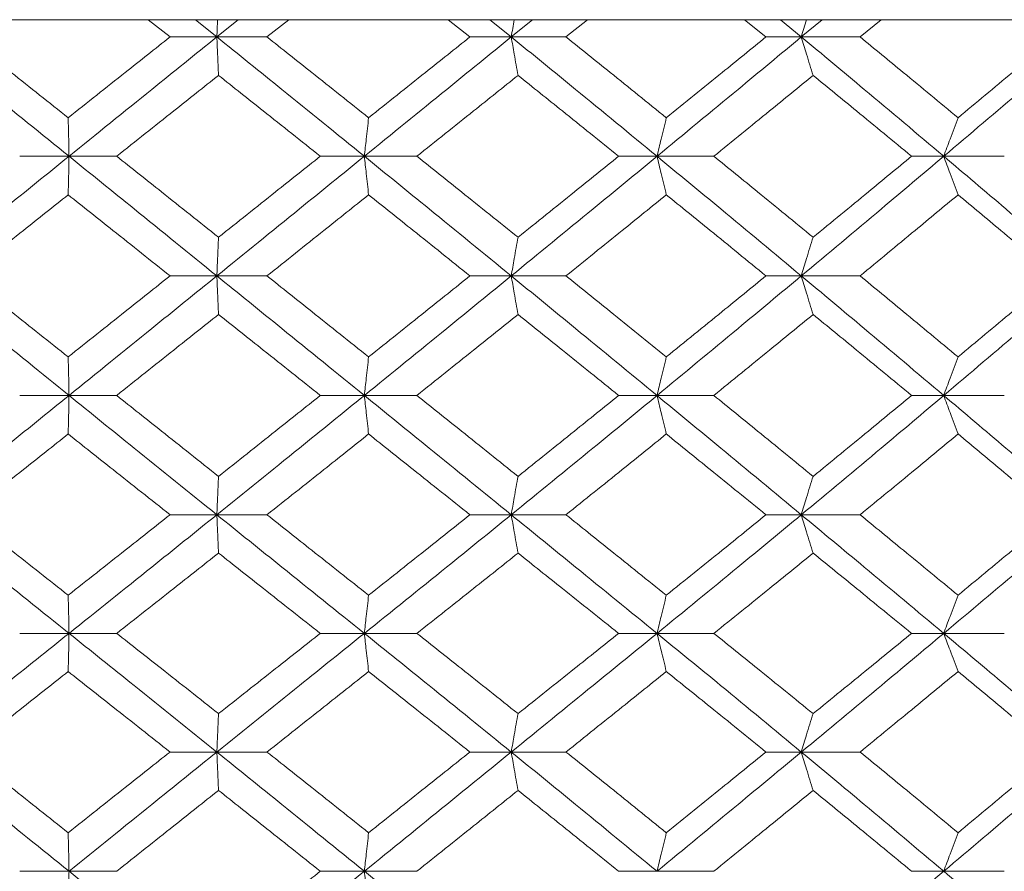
# Model space of a CAD drawing. Header units: inches. Extents: x -4.1 to 23, y -7 to 14.8.
# Tile 36 of 139: x -1.015 to -0.512, y 2.566 to 3.001. Entities that reach past the tile are written whole.
import ezdxf

# ---------------------------------------------------------------- set-up
doc = ezdxf.new("R2010")
doc.units = ezdxf.units.IN
doc.header["$MEASUREMENT"] = 0

msp = doc.modelspace()

# ---------------------------------------------------------------- linework, layer by layer
at = {"color": 7, "linetype": 'Continuous', "lineweight": 15}
for p, q in [((-0.23544, 3.00138), (-1.69265, 3.00138)), ((-0.93816, 2.99256), (-0.94932, 3.00138)), ((-0.91424, 2.99256), (-0.92521, 3.00138)), ((-0.91424, 2.99256), (-0.90327, 3.00138)), ((-0.8886, 2.99256), (-0.87746, 3.00138)), ((-0.78487, 2.99256), (-0.79596, 3.00138)), ((-0.76376, 2.99256), (-0.77466, 3.00138)), ((-0.76376, 2.99256), (-0.75292, 3.00138)), ((-0.73577, 2.99256), (-0.72477, 3.00138)), ((-0.63356, 2.99256), (-0.64445, 3.00138)), ((-0.61549, 2.99256), (-0.62618, 3.00138)), ((-0.61549, 2.99256), (-0.60487, 3.00138)), ((-0.58544, 2.99256), (-0.57469, 3.00138)), ((-0.91424, 2.99256), (-0.93816, 2.99256)), ((-0.91424, 2.99256), (-0.8886, 2.99256)), ((-0.76376, 2.99256), (-0.78487, 2.99256)), ((-0.76376, 2.99256), (-0.73577, 2.99256)), ((-0.61549, 2.99256), (-0.63356, 2.99256)), ((-0.61549, 2.99256), (-0.58544, 2.99256)), ((-0.98978, 2.9316), (-1.01501, 2.9316)), ((-0.98978, 2.9316), (-0.96544, 2.9316)), ((-0.83883, 2.9316), (-0.86137, 2.9316)), ((-0.83883, 2.9316), (-0.81198, 2.9316)), ((-0.68925, 2.9316), (-0.70886, 2.9316)), ((-0.68925, 2.9316), (-0.66019, 2.9316)), ((-0.54268, 2.9316), (-0.55915, 2.9316)), ((-0.54268, 2.9316), (-0.51173, 2.9316)), ((-0.91424, 2.87048), (-0.93816, 2.87048)), ((-0.91424, 2.87048), (-0.8886, 2.87048)), ((-0.76376, 2.87048), (-0.78487, 2.87048)), ((-0.76376, 2.87048), (-0.73577, 2.87048)), ((-0.61549, 2.87048), (-0.63356, 2.87048)), ((-0.61549, 2.87048), (-0.58544, 2.87048)), ((-0.98978, 2.80936), (-1.01501, 2.80936)), ((-0.98978, 2.80936), (-0.96544, 2.80936)), ((-0.83883, 2.80936), (-0.86137, 2.80936)), ((-0.83883, 2.80936), (-0.81198, 2.80936)), ((-0.68925, 2.80936), (-0.70886, 2.80936)), ((-0.68925, 2.80936), (-0.66019, 2.80936)), ((-0.54268, 2.80936), (-0.55915, 2.80936)), ((-0.54268, 2.80936), (-0.51173, 2.80936)), ((-0.91424, 2.7484), (-0.93816, 2.7484)), ((-0.91424, 2.7484), (-0.8886, 2.7484)), ((-0.76376, 2.7484), (-0.78487, 2.7484)), ((-0.76376, 2.7484), (-0.73577, 2.7484)), ((-0.61549, 2.7484), (-0.63356, 2.7484)), ((-0.61549, 2.7484), (-0.58544, 2.7484)), ((-0.98978, 2.68778), (-1.01501, 2.68778)), ((-0.98978, 2.68778), (-0.96544, 2.68778)), ((-0.83883, 2.68778), (-0.86137, 2.68778)), ((-0.83883, 2.68778), (-0.81198, 2.68778)), ((-0.68925, 2.68778), (-0.70886, 2.68778)), ((-0.68925, 2.68778), (-0.66019, 2.68778)), ((-0.54268, 2.68778), (-0.55915, 2.68778)), ((-0.54268, 2.68778), (-0.51173, 2.68778)), ((-0.91424, 2.62716), (-0.93816, 2.62716)), ((-0.91424, 2.62716), (-0.8886, 2.62716)), ((-0.76376, 2.62716), (-0.78487, 2.62716)), ((-0.76376, 2.62716), (-0.73577, 2.62716)), ((-0.61549, 2.62716), (-0.63356, 2.62716)), ((-0.61549, 2.62716), (-0.58544, 2.62716)), ((-0.98978, 2.5662), (-1.01501, 2.5662)), ((-0.98978, 2.5662), (-0.96544, 2.5662)), ((-0.83883, 2.5662), (-0.86137, 2.5662)), ((-0.83883, 2.5662), (-0.81198, 2.5662)), ((-0.68925, 2.5662), (-0.70886, 2.5662)), ((-0.68925, 2.5662), (-0.66019, 2.5662)), ((-0.54268, 2.5662), (-0.55915, 2.5662)), ((-0.54268, 2.5662), (-0.51173, 2.5662))]:
    msp.add_line(p, q, dxfattribs=at)
for points, knots in [([(-0.91385, 3.00138), (-0.91385, 3.00135), (-0.91398, 2.99844), (-0.91411, 2.99549), (-0.91424, 2.99256)], [0, 0, 0, 0, 0.010766, 1, 1, 1, 1]), ([(-0.76222, 3.00138), (-0.76223, 3.00135), (-0.76275, 2.99844), (-0.76326, 2.99549), (-0.76376, 2.99256)], [0, 0, 0, 0, 0.010766, 1, 1, 1, 1]), ([(-0.61281, 3.00138), (-0.61282, 3.00135), (-0.61372, 2.99844), (-0.61461, 2.99549), (-0.61549, 2.99256)], [0, 0, 0, 0, 0.0107661, 1, 1, 1, 1]), ([(-0.98978, 2.9316), (-1.00388, 2.943), (-1.02905, 2.96334), (-1.0542, 2.98364), (-1.06525, 2.99256)], [0, 0, 0, 0, 0.560458, 1, 1, 1, 1]), ([(-0.99023, 2.95129), (-0.99995, 2.959), (-1.01729, 2.97277), (-1.03464, 2.98652), (-1.04226, 2.99256)], [0, 0, 0, 0, 0.560339, 1, 1, 1, 1]), ([(-0.99023, 2.95129), (-0.9805, 2.959), (-0.96316, 2.97277), (-0.94579, 2.98652), (-0.93816, 2.99256)], [0, 0, 0, 0, 0.560339, 1, 1, 1, 1]), ([(-0.98978, 2.9316), (-0.97567, 2.943), (-0.9505, 2.96334), (-0.92531, 2.98364), (-0.91424, 2.99256)], [0, 0, 0, 0, 0.560458, 1, 1, 1, 1]), ([(-0.91337, 2.97293), (-0.91345, 2.97473), (-0.91362, 2.97834), (-0.9139, 2.98487), (-0.91411, 2.98964), (-0.91424, 2.99256)], [0, 0, 0, 0, 0.2791678, 0.5583356, 1, 1, 1, 1]), ([(-0.83883, 2.9316), (-0.85289, 2.943), (-0.87798, 2.96334), (-0.90317, 2.98364), (-0.91424, 2.99256)], [0, 0, 0, 0, 0.560458, 1, 1, 1, 1]), ([(-0.83666, 2.95129), (-0.84635, 2.959), (-0.86364, 2.97277), (-0.88098, 2.98652), (-0.8886, 2.99256)], [0, 0, 0, 0, 0.560339, 1, 1, 1, 1]), ([(-0.83883, 2.9316), (-0.82478, 2.943), (-0.79972, 2.96334), (-0.77474, 2.98364), (-0.76376, 2.99256)], [0, 0, 0, 0, 0.560458, 1, 1, 1, 1]), ([(-0.83666, 2.95129), (-0.82698, 2.959), (-0.8097, 2.97277), (-0.79246, 2.98652), (-0.78487, 2.99256)], [0, 0, 0, 0, 0.560339, 1, 1, 1, 1]), ([(-0.76029, 2.97293), (-0.76062, 2.97473), (-0.76127, 2.97834), (-0.76243, 2.98487), (-0.76326, 2.98964), (-0.76376, 2.99256)], [0, 0, 0, 0, 0.279168, 0.558336, 1, 1, 1, 1]), ([(-0.68925, 2.9316), (-0.70312, 2.943), (-0.72786, 2.96334), (-0.7528, 2.98364), (-0.76376, 2.99256)], [0, 0, 0, 0, 0.560458, 1, 1, 1, 1]), ([(-0.68449, 2.95129), (-0.69404, 2.959), (-0.71109, 2.97277), (-0.72823, 2.98652), (-0.73577, 2.99256)], [0, 0, 0, 0, 0.560339, 1, 1, 1, 1]), ([(-0.68925, 2.9316), (-0.67542, 2.943), (-0.65074, 2.96334), (-0.62625, 2.98364), (-0.61549, 2.99256)], [0, 0, 0, 0, 0.560458, 1, 1, 1, 1]), ([(-0.68449, 2.95129), (-0.67495, 2.959), (-0.65794, 2.97277), (-0.641, 2.98652), (-0.63356, 2.99256)], [0, 0, 0, 0, 0.560339, 1, 1, 1, 1]), ([(-0.60945, 2.97293), (-0.61001, 2.97473), (-0.61115, 2.97834), (-0.61316, 2.98487), (-0.6146, 2.98964), (-0.61549, 2.99256)], [0, 0, 0, 0, 0.279168, 0.558336, 1, 1, 1, 1]), ([(-0.54268, 2.9316), (-0.5562, 2.943), (-0.58033, 2.96334), (-0.60475, 2.98364), (-0.61549, 2.99256)], [0, 0, 0, 0, 0.560458, 1, 1, 1, 1]), ([(-0.53538, 2.95129), (-0.54469, 2.959), (-0.56131, 2.97277), (-0.57807, 2.98652), (-0.58544, 2.99256)], [0, 0, 0, 0, 0.560339, 1, 1, 1, 1]), ([(-0.54268, 2.9316), (-0.52922, 2.943), (-0.5052, 2.96334), (-0.48146, 2.98364), (-0.47103, 2.99256)], [0, 0, 0, 0, 0.560458, 1, 1, 1, 1]), ([(-0.53538, 2.95129), (-0.5261, 2.959), (-0.50953, 2.97277), (-0.49309, 2.98652), (-0.48586, 2.99256)], [0, 0, 0, 0, 0.560339, 1, 1, 1, 1]), ([(-0.96544, 2.9316), (-0.95571, 2.93933), (-0.93836, 2.95311), (-0.92101, 2.96687), (-0.91337, 2.97293)], [0, 0, 0, 0, 0.560274, 1, 1, 1, 1]), ([(-0.86137, 2.9316), (-0.87108, 2.93933), (-0.88839, 2.95311), (-0.90574, 2.96687), (-0.91337, 2.97293)], [0, 0, 0, 0, 0.560274, 1, 1, 1, 1]), ([(-0.81198, 2.9316), (-0.80232, 2.93933), (-0.78507, 2.95311), (-0.76786, 2.96687), (-0.76029, 2.97293)], [0, 0, 0, 0, 0.560274, 1, 1, 1, 1]), ([(-0.70886, 2.9316), (-0.71845, 2.93933), (-0.73555, 2.95311), (-0.75274, 2.96687), (-0.76029, 2.97293)], [0, 0, 0, 0, 0.5602736, 1, 1, 1, 1]), ([(-0.66019, 2.9316), (-0.65069, 2.93933), (-0.63373, 2.95311), (-0.61686, 2.96687), (-0.60945, 2.97293)], [0, 0, 0, 0, 0.5602736, 1, 1, 1, 1]), ([(-0.55915, 2.9316), (-0.56851, 2.93933), (-0.58521, 2.95311), (-0.60205, 2.96687), (-0.60945, 2.97293)], [0, 0, 0, 0, 0.560274, 1, 1, 1, 1]), ([(-0.99023, 2.95129), (-0.99018, 2.94949), (-0.9901, 2.94587), (-0.98995, 2.93933), (-0.98985, 2.93454), (-0.98978, 2.9316)], [0, 0, 0, 0, 0.27887, 0.557739, 1, 1, 1, 1]), ([(-0.83666, 2.95129), (-0.83686, 2.94949), (-0.83727, 2.94587), (-0.83799, 2.93933), (-0.83851, 2.93454), (-0.83883, 2.9316)], [0, 0, 0, 0, 0.27887, 0.557739, 1, 1, 1, 1]), ([(-0.68449, 2.95129), (-0.68493, 2.94949), (-0.68583, 2.94587), (-0.68742, 2.93933), (-0.68855, 2.93454), (-0.68925, 2.9316)], [0, 0, 0, 0, 0.27887, 0.557739, 1, 1, 1, 1]), ([(-0.53538, 2.95129), (-0.53606, 2.94949), (-0.53743, 2.94587), (-0.53987, 2.93933), (-0.54161, 2.93454), (-0.54268, 2.9316)], [0, 0, 0, 0, 0.27887, 0.557739, 1, 1, 1, 1]), ([(-1.06525, 2.87048), (-1.05118, 2.8819), (-1.02604, 2.90228), (-1.00086, 2.92265), (-0.98978, 2.9316)], [0, 0, 0, 0, 0.560155, 1, 1, 1, 1]), ([(-0.99023, 2.9119), (-0.99018, 2.91371), (-0.9901, 2.91732), (-0.98995, 2.92387), (-0.98985, 2.92866), (-0.98978, 2.9316)], [0, 0, 0, 0, 0.278775, 0.557551, 1, 1, 1, 1]), ([(-0.91424, 2.87048), (-0.92834, 2.8819), (-0.95351, 2.90228), (-0.9787, 2.92265), (-0.98978, 2.9316)], [0, 0, 0, 0, 0.560155, 1, 1, 1, 1]), ([(-0.91337, 2.8902), (-0.92309, 2.89794), (-0.94044, 2.91174), (-0.9578, 2.92554), (-0.96544, 2.9316)], [0, 0, 0, 0, 0.5601361, 1, 1, 1, 1]), ([(-0.91424, 2.87048), (-0.90014, 2.8819), (-0.87498, 2.90228), (-0.84987, 2.92265), (-0.83883, 2.9316)], [0, 0, 0, 0, 0.560155, 1, 1, 1, 1]), ([(-0.91337, 2.8902), (-0.90366, 2.89794), (-0.88632, 2.91174), (-0.86899, 2.92554), (-0.86137, 2.9316)], [0, 0, 0, 0, 0.560136, 1, 1, 1, 1]), ([(-0.83666, 2.9119), (-0.83686, 2.91371), (-0.83727, 2.91732), (-0.83799, 2.92387), (-0.83851, 2.92866), (-0.83883, 2.9316)], [0, 0, 0, 0, 0.278775, 0.557551, 1, 1, 1, 1]), ([(-0.76376, 2.87048), (-0.77775, 2.8819), (-0.80271, 2.90228), (-0.8278, 2.92265), (-0.83883, 2.9316)], [0, 0, 0, 0, 0.560155, 1, 1, 1, 1]), ([(-0.76029, 2.8902), (-0.76993, 2.89794), (-0.78713, 2.91174), (-0.80439, 2.92554), (-0.81198, 2.9316)], [0, 0, 0, 0, 0.560136, 1, 1, 1, 1]), ([(-0.76376, 2.87048), (-0.74981, 2.8819), (-0.7249, 2.90228), (-0.70014, 2.92265), (-0.68925, 2.9316)], [0, 0, 0, 0, 0.560155, 1, 1, 1, 1]), ([(-0.76029, 2.8902), (-0.75067, 2.89794), (-0.7335, 2.91174), (-0.71639, 2.92554), (-0.70886, 2.9316)], [0, 0, 0, 0, 0.560136, 1, 1, 1, 1]), ([(-0.68449, 2.9119), (-0.68493, 2.91371), (-0.68583, 2.91732), (-0.68742, 2.92387), (-0.68855, 2.92866), (-0.68925, 2.9316)], [0, 0, 0, 0, 0.278775, 0.557551, 1, 1, 1, 1]), ([(-0.61549, 2.87048), (-0.6292, 2.8819), (-0.65368, 2.90228), (-0.67838, 2.92265), (-0.68925, 2.9316)], [0, 0, 0, 0, 0.560155, 1, 1, 1, 1]), ([(-0.60945, 2.8902), (-0.61889, 2.89794), (-0.63575, 2.91174), (-0.65273, 2.92554), (-0.66019, 2.9316)], [0, 0, 0, 0, 0.560136, 1, 1, 1, 1]), ([(-0.61549, 2.87048), (-0.60182, 2.8819), (-0.57743, 2.90228), (-0.5533, 2.92265), (-0.54268, 2.9316)], [0, 0, 0, 0, 0.560155, 1, 1, 1, 1]), ([(-0.60945, 2.8902), (-0.60003, 2.89794), (-0.58321, 2.91174), (-0.5665, 2.92554), (-0.55915, 2.9316)], [0, 0, 0, 0, 0.5601361, 1, 1, 1, 1]), ([(-0.53538, 2.9119), (-0.53606, 2.91371), (-0.53743, 2.91732), (-0.53987, 2.92387), (-0.54161, 2.92866), (-0.54268, 2.9316)], [0, 0, 0, 0, 0.278775, 0.557551, 1, 1, 1, 1]), ([(-0.47103, 2.87048), (-0.48432, 2.8819), (-0.50805, 2.90228), (-0.5321, 2.92265), (-0.54268, 2.9316)], [0, 0, 0, 0, 0.560155, 1, 1, 1, 1]), ([(-1.04226, 2.87048), (-1.03255, 2.87821), (-1.01522, 2.89202), (-0.99786, 2.90583), (-0.99023, 2.9119)], [0, 0, 0, 0, 0.560071, 1, 1, 1, 1]), ([(-0.93816, 2.87048), (-0.94788, 2.87821), (-0.96523, 2.89202), (-0.98259, 2.90583), (-0.99023, 2.9119)], [0, 0, 0, 0, 0.560071, 1, 1, 1, 1]), ([(-0.8886, 2.87048), (-0.8789, 2.87821), (-0.86157, 2.89202), (-0.84427, 2.90583), (-0.83666, 2.9119)], [0, 0, 0, 0, 0.5600706, 1, 1, 1, 1]), ([(-0.78487, 2.87048), (-0.79453, 2.87821), (-0.81177, 2.89202), (-0.82905, 2.90583), (-0.83666, 2.9119)], [0, 0, 0, 0, 0.560071, 1, 1, 1, 1]), ([(-0.73577, 2.87048), (-0.72618, 2.87821), (-0.70905, 2.89202), (-0.69199, 2.90583), (-0.68449, 2.9119)], [0, 0, 0, 0, 0.560071, 1, 1, 1, 1]), ([(-0.63356, 2.87048), (-0.64304, 2.87821), (-0.65997, 2.89202), (-0.677, 2.90583), (-0.68449, 2.9119)], [0, 0, 0, 0, 0.560071, 1, 1, 1, 1]), ([(-0.58544, 2.87048), (-0.57606, 2.87821), (-0.55932, 2.89202), (-0.54269, 2.90583), (-0.53538, 2.9119)], [0, 0, 0, 0, 0.560071, 1, 1, 1, 1]), ([(-0.48586, 2.87048), (-0.49506, 2.87821), (-0.5115, 2.89202), (-0.52808, 2.90583), (-0.53538, 2.9119)], [0, 0, 0, 0, 0.560071, 1, 1, 1, 1]), ([(-0.91337, 2.8902), (-0.91345, 2.8884), (-0.91362, 2.88478), (-0.9139, 2.87822), (-0.91411, 2.87342), (-0.91424, 2.87048)], [0, 0, 0, 0, 0.278676, 0.5573521, 1, 1, 1, 1]), ([(-0.76029, 2.8902), (-0.76062, 2.8884), (-0.76127, 2.88478), (-0.76243, 2.87822), (-0.76326, 2.87342), (-0.76376, 2.87048)], [0, 0, 0, 0, 0.278676, 0.557352, 1, 1, 1, 1]), ([(-0.60945, 2.8902), (-0.61001, 2.8884), (-0.61114, 2.88478), (-0.61316, 2.87822), (-0.6146, 2.87342), (-0.61549, 2.87048)], [0, 0, 0, 0, 0.278676, 0.557352, 1, 1, 1, 1]), ([(-0.98978, 2.80936), (-1.00388, 2.82076), (-1.02906, 2.84113), (-1.05419, 2.86151), (-1.06525, 2.87048)], [0, 0, 0, 0, 0.559853, 1, 1, 1, 1]), ([(-0.99023, 2.82906), (-0.99994, 2.83679), (-1.0173, 2.8506), (-1.03463, 2.8644), (-1.04226, 2.87048)], [0, 0, 0, 0, 0.559933, 1, 1, 1, 1]), ([(-0.99023, 2.82906), (-0.98051, 2.83679), (-0.96315, 2.8506), (-0.94579, 2.8644), (-0.93816, 2.87048)], [0, 0, 0, 0, 0.559933, 1, 1, 1, 1]), ([(-0.98978, 2.80936), (-0.97568, 2.82076), (-0.95049, 2.84113), (-0.92532, 2.86151), (-0.91424, 2.87048)], [0, 0, 0, 0, 0.559853, 1, 1, 1, 1]), ([(-0.91337, 2.85076), (-0.91345, 2.85257), (-0.91362, 2.85618), (-0.9139, 2.86274), (-0.91411, 2.86754), (-0.91424, 2.87048)], [0, 0, 0, 0, 0.278676, 0.5573521, 1, 1, 1, 1]), ([(-0.83883, 2.80936), (-0.85289, 2.82076), (-0.878, 2.84113), (-0.90316, 2.86151), (-0.91424, 2.87048)], [0, 0, 0, 0, 0.559853, 1, 1, 1, 1]), ([(-0.83666, 2.82906), (-0.84635, 2.83679), (-0.86365, 2.8506), (-0.88098, 2.8644), (-0.8886, 2.87048)], [0, 0, 0, 0, 0.559933, 1, 1, 1, 1]), ([(-0.83883, 2.80936), (-0.82479, 2.82076), (-0.79971, 2.84113), (-0.77475, 2.86151), (-0.76376, 2.87048)], [0, 0, 0, 0, 0.559853, 1, 1, 1, 1]), ([(-0.83666, 2.82906), (-0.82698, 2.83679), (-0.80969, 2.8506), (-0.79246, 2.8644), (-0.78487, 2.87048)], [0, 0, 0, 0, 0.559933, 1, 1, 1, 1]), ([(-0.76029, 2.85076), (-0.76062, 2.85257), (-0.76127, 2.85618), (-0.76243, 2.86274), (-0.76326, 2.86754), (-0.76376, 2.87048)], [0, 0, 0, 0, 0.278676, 0.557352, 1, 1, 1, 1]), ([(-0.68925, 2.80936), (-0.70311, 2.82076), (-0.72788, 2.84113), (-0.7528, 2.86151), (-0.76376, 2.87048)], [0, 0, 0, 0, 0.559853, 1, 1, 1, 1]), ([(-0.68449, 2.82906), (-0.69404, 2.83679), (-0.7111, 2.8506), (-0.72823, 2.8644), (-0.73577, 2.87048)], [0, 0, 0, 0, 0.559933, 1, 1, 1, 1]), ([(-0.68925, 2.80936), (-0.67542, 2.82076), (-0.65073, 2.84113), (-0.62626, 2.86151), (-0.61549, 2.87048)], [0, 0, 0, 0, 0.559853, 1, 1, 1, 1]), ([(-0.68449, 2.82906), (-0.67495, 2.83679), (-0.65793, 2.8506), (-0.641, 2.8644), (-0.63356, 2.87048)], [0, 0, 0, 0, 0.559933, 1, 1, 1, 1]), ([(-0.60945, 2.85076), (-0.61001, 2.85257), (-0.61114, 2.85618), (-0.61316, 2.86274), (-0.6146, 2.86754), (-0.61549, 2.87048)], [0, 0, 0, 0, 0.278676, 0.557352, 1, 1, 1, 1]), ([(-0.54268, 2.80936), (-0.5562, 2.82076), (-0.58035, 2.84113), (-0.60475, 2.86151), (-0.61549, 2.87048)], [0, 0, 0, 0, 0.559853, 1, 1, 1, 1]), ([(-0.53538, 2.82906), (-0.54469, 2.83679), (-0.56132, 2.8506), (-0.57807, 2.8644), (-0.58544, 2.87048)], [0, 0, 0, 0, 0.559933, 1, 1, 1, 1]), ([(-0.54268, 2.80936), (-0.52922, 2.82076), (-0.50518, 2.84113), (-0.48147, 2.86151), (-0.47103, 2.87048)], [0, 0, 0, 0, 0.559853, 1, 1, 1, 1]), ([(-0.53538, 2.82906), (-0.5261, 2.83679), (-0.50952, 2.8506), (-0.49309, 2.8644), (-0.48586, 2.87048)], [0, 0, 0, 0, 0.559933, 1, 1, 1, 1]), ([(-0.96544, 2.80936), (-0.95572, 2.81708), (-0.93835, 2.83088), (-0.92101, 2.84468), (-0.91337, 2.85076)], [0, 0, 0, 0, 0.559868, 1, 1, 1, 1]), ([(-0.86137, 2.80936), (-0.87107, 2.81708), (-0.8884, 2.83088), (-0.90574, 2.84468), (-0.91337, 2.85076)], [0, 0, 0, 0, 0.559868, 1, 1, 1, 1]), ([(-0.81198, 2.80936), (-0.80232, 2.81708), (-0.78506, 2.83088), (-0.76786, 2.84468), (-0.76029, 2.85076)], [0, 0, 0, 0, 0.5598675, 1, 1, 1, 1]), ([(-0.70886, 2.80936), (-0.71845, 2.81708), (-0.73556, 2.83088), (-0.75273, 2.84468), (-0.76029, 2.85076)], [0, 0, 0, 0, 0.559868, 1, 1, 1, 1]), ([(-0.66019, 2.80936), (-0.65069, 2.81708), (-0.63372, 2.83088), (-0.61687, 2.84468), (-0.60945, 2.85076)], [0, 0, 0, 0, 0.5598675, 1, 1, 1, 1]), ([(-0.55915, 2.80936), (-0.56851, 2.81708), (-0.58522, 2.83088), (-0.60204, 2.84468), (-0.60945, 2.85076)], [0, 0, 0, 0, 0.559868, 1, 1, 1, 1]), ([(-0.99023, 2.82906), (-0.99018, 2.82725), (-0.9901, 2.82364), (-0.98995, 2.81709), (-0.98985, 2.8123), (-0.98978, 2.80936)], [0, 0, 0, 0, 0.278775, 0.557551, 1, 1, 1, 1]), ([(-0.83666, 2.82906), (-0.83686, 2.82725), (-0.83727, 2.82364), (-0.83799, 2.81709), (-0.83851, 2.8123), (-0.83883, 2.80936)], [0, 0, 0, 0, 0.278775, 0.557551, 1, 1, 1, 1]), ([(-0.68449, 2.82906), (-0.68493, 2.82725), (-0.68583, 2.82364), (-0.68742, 2.81709), (-0.68855, 2.8123), (-0.68925, 2.80936)], [0, 0, 0, 0, 0.278775, 0.557551, 1, 1, 1, 1]), ([(-0.53538, 2.82906), (-0.53606, 2.82725), (-0.53743, 2.82364), (-0.53987, 2.81709), (-0.54161, 2.8123), (-0.54268, 2.80936)], [0, 0, 0, 0, 0.278775, 0.557551, 1, 1, 1, 1]), ([(-1.06525, 2.7484), (-1.05118, 2.75976), (-1.02603, 2.78006), (-1.00086, 2.8004), (-0.98978, 2.80936)], [0, 0, 0, 0, 0.55955, 1, 1, 1, 1]), ([(-0.99023, 2.78967), (-0.99018, 2.79148), (-0.9901, 2.79509), (-0.98995, 2.80163), (-0.98985, 2.80642), (-0.98978, 2.80936)], [0, 0, 0, 0, 0.27887, 0.557739, 1, 1, 1, 1]), ([(-0.91424, 2.7484), (-0.92833, 2.75976), (-0.95353, 2.78006), (-0.97869, 2.8004), (-0.98978, 2.80936)], [0, 0, 0, 0, 0.5595503, 1, 1, 1, 1]), ([(-0.91337, 2.76803), (-0.92309, 2.77574), (-0.94044, 2.78951), (-0.9578, 2.80329), (-0.96544, 2.80936)], [0, 0, 0, 0, 0.55973, 1, 1, 1, 1]), ([(-0.91424, 2.7484), (-0.90015, 2.75976), (-0.87497, 2.78006), (-0.84988, 2.8004), (-0.83883, 2.80936)], [0, 0, 0, 0, 0.55955, 1, 1, 1, 1]), ([(-0.91337, 2.76803), (-0.90366, 2.77574), (-0.88631, 2.78951), (-0.869, 2.80329), (-0.86137, 2.80936)], [0, 0, 0, 0, 0.55973, 1, 1, 1, 1]), ([(-0.83666, 2.78967), (-0.83686, 2.79148), (-0.83727, 2.79509), (-0.83799, 2.80163), (-0.83851, 2.80642), (-0.83883, 2.80936)], [0, 0, 0, 0, 0.2788696, 0.5577393, 1, 1, 1, 1]), ([(-0.76376, 2.7484), (-0.77774, 2.75976), (-0.80273, 2.78006), (-0.82779, 2.8004), (-0.83883, 2.80936)], [0, 0, 0, 0, 0.55955, 1, 1, 1, 1]), ([(-0.76029, 2.76803), (-0.76993, 2.77574), (-0.78713, 2.78951), (-0.80438, 2.80329), (-0.81198, 2.80936)], [0, 0, 0, 0, 0.55973, 1, 1, 1, 1]), ([(-0.76376, 2.7484), (-0.74981, 2.75976), (-0.72488, 2.78006), (-0.70014, 2.8004), (-0.68925, 2.80936)], [0, 0, 0, 0, 0.55955, 1, 1, 1, 1]), ([(-0.76029, 2.76803), (-0.75068, 2.77574), (-0.73349, 2.78951), (-0.71639, 2.80329), (-0.70886, 2.80936)], [0, 0, 0, 0, 0.55973, 1, 1, 1, 1]), ([(-0.68449, 2.78967), (-0.68493, 2.79148), (-0.68583, 2.79509), (-0.68742, 2.80163), (-0.68855, 2.80642), (-0.68925, 2.80936)], [0, 0, 0, 0, 0.27887, 0.557739, 1, 1, 1, 1]), ([(-0.61549, 2.7484), (-0.6292, 2.75976), (-0.6537, 2.78006), (-0.67838, 2.8004), (-0.68925, 2.80936)], [0, 0, 0, 0, 0.55955, 1, 1, 1, 1]), ([(-0.60945, 2.76803), (-0.61889, 2.77574), (-0.63576, 2.78951), (-0.65272, 2.80329), (-0.66019, 2.80936)], [0, 0, 0, 0, 0.55973, 1, 1, 1, 1]), ([(-0.61549, 2.7484), (-0.60183, 2.75976), (-0.57742, 2.78006), (-0.5533, 2.8004), (-0.54268, 2.80936)], [0, 0, 0, 0, 0.55955, 1, 1, 1, 1]), ([(-0.60945, 2.76803), (-0.60003, 2.77574), (-0.5832, 2.78951), (-0.5665, 2.80329), (-0.55915, 2.80936)], [0, 0, 0, 0, 0.55973, 1, 1, 1, 1]), ([(-0.53538, 2.78967), (-0.53606, 2.79148), (-0.53743, 2.79509), (-0.53987, 2.80163), (-0.54161, 2.80642), (-0.54268, 2.80936)], [0, 0, 0, 0, 0.27887, 0.557739, 1, 1, 1, 1]), ([(-0.47103, 2.7484), (-0.48432, 2.75976), (-0.50806, 2.78006), (-0.5321, 2.8004), (-0.54268, 2.80936)], [0, 0, 0, 0, 0.55955, 1, 1, 1, 1]), ([(-1.04226, 2.7484), (-1.03256, 2.7561), (-1.01521, 2.76984), (-0.99786, 2.78361), (-0.99023, 2.78967)], [0, 0, 0, 0, 0.5596645, 1, 1, 1, 1]), ([(-0.93816, 2.7484), (-0.94787, 2.7561), (-0.96524, 2.76984), (-0.98259, 2.78361), (-0.99023, 2.78967)], [0, 0, 0, 0, 0.559665, 1, 1, 1, 1]), ([(-0.8886, 2.7484), (-0.8789, 2.7561), (-0.86156, 2.76984), (-0.84427, 2.78361), (-0.83666, 2.78967)], [0, 0, 0, 0, 0.559665, 1, 1, 1, 1]), ([(-0.78487, 2.7484), (-0.79453, 2.7561), (-0.81177, 2.76984), (-0.82905, 2.78361), (-0.83666, 2.78967)], [0, 0, 0, 0, 0.559665, 1, 1, 1, 1]), ([(-0.73577, 2.7484), (-0.72618, 2.7561), (-0.70904, 2.76984), (-0.69199, 2.78361), (-0.68449, 2.78967)], [0, 0, 0, 0, 0.5596645, 1, 1, 1, 1]), ([(-0.63356, 2.7484), (-0.64304, 2.7561), (-0.65997, 2.76984), (-0.67699, 2.78361), (-0.68449, 2.78967)], [0, 0, 0, 0, 0.559665, 1, 1, 1, 1]), ([(-0.58544, 2.7484), (-0.57606, 2.7561), (-0.55931, 2.76984), (-0.5427, 2.78361), (-0.53538, 2.78967)], [0, 0, 0, 0, 0.559665, 1, 1, 1, 1]), ([(-0.48586, 2.7484), (-0.49506, 2.7561), (-0.51151, 2.76984), (-0.52808, 2.78361), (-0.53538, 2.78967)], [0, 0, 0, 0, 0.559665, 1, 1, 1, 1]), ([(-0.91337, 2.76803), (-0.91345, 2.76623), (-0.91362, 2.76262), (-0.9139, 2.7561), (-0.91411, 2.75132), (-0.91424, 2.7484)], [0, 0, 0, 0, 0.2791678, 0.5583356, 1, 1, 1, 1]), ([(-0.76029, 2.76803), (-0.76062, 2.76623), (-0.76127, 2.76262), (-0.76243, 2.7561), (-0.76326, 2.75132), (-0.76376, 2.7484)], [0, 0, 0, 0, 0.2791678, 0.5583356, 1, 1, 1, 1]), ([(-0.60945, 2.76803), (-0.61001, 2.76623), (-0.61115, 2.76262), (-0.61316, 2.7561), (-0.6146, 2.75132), (-0.61549, 2.7484)], [0, 0, 0, 0, 0.2791678, 0.5583356, 1, 1, 1, 1]), ([(-0.98978, 2.68778), (-1.00388, 2.69906), (-1.02908, 2.71924), (-1.05419, 2.73948), (-1.06525, 2.7484)], [0, 0, 0, 0, 0.559248, 1, 1, 1, 1]), ([(-0.99023, 2.70729), (-0.99994, 2.71495), (-1.01731, 2.72864), (-1.03463, 2.74236), (-1.04226, 2.7484)], [0, 0, 0, 0, 0.559527, 1, 1, 1, 1]), ([(-0.99023, 2.70729), (-0.98051, 2.71495), (-0.96314, 2.72864), (-0.9458, 2.74236), (-0.93816, 2.7484)], [0, 0, 0, 0, 0.559527, 1, 1, 1, 1]), ([(-0.98978, 2.68778), (-0.97568, 2.69906), (-0.95047, 2.71924), (-0.92532, 2.73948), (-0.91424, 2.7484)], [0, 0, 0, 0, 0.559248, 1, 1, 1, 1]), ([(-0.91337, 2.7288), (-0.91345, 2.7306), (-0.91362, 2.7342), (-0.9139, 2.74072), (-0.91411, 2.74548), (-0.91424, 2.7484)], [0, 0, 0, 0, 0.279356, 0.558712, 1, 1, 1, 1]), ([(-0.83883, 2.68778), (-0.85288, 2.69906), (-0.87802, 2.71924), (-0.90316, 2.73948), (-0.91424, 2.7484)], [0, 0, 0, 0, 0.559248, 1, 1, 1, 1]), ([(-0.83666, 2.70729), (-0.84634, 2.71495), (-0.86366, 2.72864), (-0.88098, 2.74236), (-0.8886, 2.7484)], [0, 0, 0, 0, 0.559527, 1, 1, 1, 1]), ([(-0.83883, 2.68778), (-0.82479, 2.69906), (-0.79969, 2.71924), (-0.77476, 2.73948), (-0.76376, 2.7484)], [0, 0, 0, 0, 0.559248, 1, 1, 1, 1]), ([(-0.83666, 2.70729), (-0.82698, 2.71495), (-0.80969, 2.72864), (-0.79246, 2.74236), (-0.78487, 2.7484)], [0, 0, 0, 0, 0.559527, 1, 1, 1, 1]), ([(-0.76029, 2.7288), (-0.76062, 2.7306), (-0.76127, 2.7342), (-0.76243, 2.74072), (-0.76326, 2.74548), (-0.76376, 2.7484)], [0, 0, 0, 0, 0.279356, 0.558712, 1, 1, 1, 1]), ([(-0.68925, 2.68778), (-0.70311, 2.69906), (-0.72789, 2.71924), (-0.75279, 2.73948), (-0.76376, 2.7484)], [0, 0, 0, 0, 0.559248, 1, 1, 1, 1]), ([(-0.68449, 2.70729), (-0.69404, 2.71495), (-0.7111, 2.72864), (-0.72823, 2.74236), (-0.73577, 2.7484)], [0, 0, 0, 0, 0.559527, 1, 1, 1, 1]), ([(-0.68925, 2.68778), (-0.67543, 2.69906), (-0.65071, 2.71924), (-0.62626, 2.73948), (-0.61549, 2.7484)], [0, 0, 0, 0, 0.559248, 1, 1, 1, 1]), ([(-0.68449, 2.70729), (-0.67496, 2.71495), (-0.65792, 2.72864), (-0.64101, 2.74236), (-0.63356, 2.7484)], [0, 0, 0, 0, 0.559527, 1, 1, 1, 1]), ([(-0.60945, 2.7288), (-0.61001, 2.7306), (-0.61115, 2.7342), (-0.61317, 2.74072), (-0.61461, 2.74548), (-0.61549, 2.7484)], [0, 0, 0, 0, 0.279356, 0.558712, 1, 1, 1, 1]), ([(-0.54268, 2.68778), (-0.55619, 2.69906), (-0.58036, 2.71924), (-0.60474, 2.73948), (-0.61549, 2.7484)], [0, 0, 0, 0, 0.559248, 1, 1, 1, 1]), ([(-0.53538, 2.70729), (-0.54469, 2.71495), (-0.56133, 2.72864), (-0.57807, 2.74236), (-0.58544, 2.7484)], [0, 0, 0, 0, 0.5595273, 1, 1, 1, 1]), ([(-0.54268, 2.68778), (-0.52923, 2.69906), (-0.50517, 2.71924), (-0.48147, 2.73948), (-0.47103, 2.7484)], [0, 0, 0, 0, 0.559248, 1, 1, 1, 1]), ([(-0.53538, 2.70729), (-0.5261, 2.71495), (-0.50951, 2.72864), (-0.49309, 2.74236), (-0.48586, 2.7484)], [0, 0, 0, 0, 0.559527, 1, 1, 1, 1]), ([(-0.96544, 2.68778), (-0.95572, 2.69542), (-0.93835, 2.70908), (-0.92101, 2.72277), (-0.91337, 2.7288)], [0, 0, 0, 0, 0.559462, 1, 1, 1, 1]), ([(-0.86137, 2.68778), (-0.87107, 2.69542), (-0.88841, 2.70908), (-0.90574, 2.72277), (-0.91337, 2.7288)], [0, 0, 0, 0, 0.559462, 1, 1, 1, 1]), ([(-0.81198, 2.68778), (-0.80232, 2.69542), (-0.78505, 2.70908), (-0.76787, 2.72277), (-0.76029, 2.7288)], [0, 0, 0, 0, 0.559462, 1, 1, 1, 1]), ([(-0.70886, 2.68778), (-0.71844, 2.69542), (-0.73556, 2.70908), (-0.75273, 2.72277), (-0.76029, 2.7288)], [0, 0, 0, 0, 0.559462, 1, 1, 1, 1]), ([(-0.66019, 2.68778), (-0.65069, 2.69542), (-0.63372, 2.70908), (-0.61687, 2.72277), (-0.60945, 2.7288)], [0, 0, 0, 0, 0.559462, 1, 1, 1, 1]), ([(-0.55915, 2.68778), (-0.56851, 2.69542), (-0.58523, 2.70908), (-0.60204, 2.72277), (-0.60945, 2.7288)], [0, 0, 0, 0, 0.559462, 1, 1, 1, 1]), ([(-0.99023, 2.70729), (-0.99018, 2.70549), (-0.9901, 2.7019), (-0.98995, 2.69541), (-0.98985, 2.69068), (-0.98978, 2.68778)], [0, 0, 0, 0, 0.279852, 0.559705, 1, 1, 1, 1]), ([(-0.83666, 2.70729), (-0.83686, 2.70549), (-0.83727, 2.7019), (-0.838, 2.69541), (-0.83851, 2.69068), (-0.83883, 2.68778)], [0, 0, 0, 0, 0.2798524, 0.5597049, 1, 1, 1, 1]), ([(-0.68449, 2.70729), (-0.68494, 2.70549), (-0.68583, 2.7019), (-0.68742, 2.69541), (-0.68855, 2.69068), (-0.68925, 2.68778)], [0, 0, 0, 0, 0.2798524, 0.5597049, 1, 1, 1, 1]), ([(-0.53538, 2.70729), (-0.53607, 2.70549), (-0.53744, 2.7019), (-0.53988, 2.69541), (-0.54162, 2.69068), (-0.54268, 2.68778)], [0, 0, 0, 0, 0.279852, 0.559705, 1, 1, 1, 1]), ([(-1.06525, 2.62716), (-1.05117, 2.63851), (-1.02606, 2.65875), (-1.00085, 2.67892), (-0.98978, 2.68778)], [0, 0, 0, 0, 0.560759, 1, 1, 1, 1]), ([(-0.99023, 2.66827), (-0.99018, 2.67007), (-0.9901, 2.67367), (-0.98995, 2.68015), (-0.98985, 2.68489), (-0.98978, 2.68778)], [0, 0, 0, 0, 0.2798524, 0.5597049, 1, 1, 1, 1]), ([(-0.91424, 2.62716), (-0.92834, 2.63851), (-0.95349, 2.65875), (-0.97871, 2.67892), (-0.98978, 2.68778)], [0, 0, 0, 0, 0.5607593, 1, 1, 1, 1]), ([(-0.91337, 2.64676), (-0.92309, 2.65443), (-0.94043, 2.66812), (-0.9578, 2.68178), (-0.96544, 2.68778)], [0, 0, 0, 0, 0.5605414, 1, 1, 1, 1]), ([(-0.91424, 2.62716), (-0.90014, 2.63851), (-0.875, 2.65875), (-0.84987, 2.67892), (-0.83883, 2.68778)], [0, 0, 0, 0, 0.560759, 1, 1, 1, 1]), ([(-0.91337, 2.64676), (-0.90366, 2.65443), (-0.88632, 2.66812), (-0.86899, 2.68178), (-0.86137, 2.68778)], [0, 0, 0, 0, 0.560541, 1, 1, 1, 1]), ([(-0.83666, 2.66827), (-0.83686, 2.67007), (-0.83727, 2.67367), (-0.838, 2.68015), (-0.83851, 2.68489), (-0.83883, 2.68778)], [0, 0, 0, 0, 0.279852, 0.559705, 1, 1, 1, 1]), ([(-0.76376, 2.62716), (-0.77775, 2.63851), (-0.8027, 2.65875), (-0.8278, 2.67892), (-0.83883, 2.68778)], [0, 0, 0, 0, 0.560759, 1, 1, 1, 1]), ([(-0.76029, 2.64676), (-0.76993, 2.65443), (-0.78712, 2.66812), (-0.80439, 2.68178), (-0.81198, 2.68778)], [0, 0, 0, 0, 0.560541, 1, 1, 1, 1]), ([(-0.76376, 2.62716), (-0.74981, 2.63851), (-0.72491, 2.65875), (-0.70013, 2.67892), (-0.68925, 2.68778)], [0, 0, 0, 0, 0.560759, 1, 1, 1, 1]), ([(-0.76029, 2.64676), (-0.75067, 2.65443), (-0.73351, 2.66812), (-0.71639, 2.68178), (-0.70886, 2.68778)], [0, 0, 0, 0, 0.560541, 1, 1, 1, 1]), ([(-0.68449, 2.66827), (-0.68494, 2.67007), (-0.68583, 2.67367), (-0.68742, 2.68015), (-0.68855, 2.68489), (-0.68925, 2.68778)], [0, 0, 0, 0, 0.279852, 0.559705, 1, 1, 1, 1]), ([(-0.61549, 2.62716), (-0.6292, 2.63851), (-0.65367, 2.65875), (-0.67839, 2.67892), (-0.68925, 2.68778)], [0, 0, 0, 0, 0.560759, 1, 1, 1, 1]), ([(-0.60945, 2.64676), (-0.61889, 2.65443), (-0.63575, 2.66812), (-0.65273, 2.68178), (-0.66019, 2.68778)], [0, 0, 0, 0, 0.560541, 1, 1, 1, 1]), ([(-0.61549, 2.62716), (-0.60182, 2.63851), (-0.57745, 2.65875), (-0.55329, 2.67892), (-0.54268, 2.68778)], [0, 0, 0, 0, 0.560759, 1, 1, 1, 1]), ([(-0.60945, 2.64676), (-0.60002, 2.65443), (-0.58321, 2.66812), (-0.5665, 2.68178), (-0.55915, 2.68778)], [0, 0, 0, 0, 0.5605414, 1, 1, 1, 1]), ([(-0.53538, 2.66827), (-0.53607, 2.67007), (-0.53744, 2.67367), (-0.53988, 2.68015), (-0.54162, 2.68489), (-0.54268, 2.68778)], [0, 0, 0, 0, 0.279852, 0.559705, 1, 1, 1, 1]), ([(-0.47103, 2.62716), (-0.48432, 2.63851), (-0.50803, 2.65875), (-0.53211, 2.67892), (-0.54268, 2.68778)], [0, 0, 0, 0, 0.560759, 1, 1, 1, 1]), ([(-1.04226, 2.62716), (-1.03255, 2.63485), (-1.01522, 2.64857), (-0.99786, 2.66226), (-0.99023, 2.66827)], [0, 0, 0, 0, 0.560476, 1, 1, 1, 1]), ([(-0.93816, 2.62716), (-0.94788, 2.63485), (-0.96522, 2.64857), (-0.98259, 2.66226), (-0.99023, 2.66827)], [0, 0, 0, 0, 0.560476, 1, 1, 1, 1]), ([(-0.8886, 2.62716), (-0.8789, 2.63485), (-0.86158, 2.64857), (-0.84427, 2.66226), (-0.83666, 2.66827)], [0, 0, 0, 0, 0.560476, 1, 1, 1, 1]), ([(-0.78487, 2.62716), (-0.79453, 2.63485), (-0.81176, 2.64857), (-0.82906, 2.66226), (-0.83666, 2.66827)], [0, 0, 0, 0, 0.560476, 1, 1, 1, 1]), ([(-0.73577, 2.62716), (-0.72618, 2.63485), (-0.70905, 2.64857), (-0.69199, 2.66226), (-0.68449, 2.66827)], [0, 0, 0, 0, 0.560476, 1, 1, 1, 1]), ([(-0.63356, 2.62716), (-0.64304, 2.63485), (-0.65996, 2.64857), (-0.677, 2.66226), (-0.68449, 2.66827)], [0, 0, 0, 0, 0.560476, 1, 1, 1, 1]), ([(-0.58544, 2.62716), (-0.57606, 2.63485), (-0.55932, 2.64857), (-0.54269, 2.66226), (-0.53538, 2.66827)], [0, 0, 0, 0, 0.560476, 1, 1, 1, 1]), ([(-0.48586, 2.62716), (-0.49507, 2.63485), (-0.51149, 2.64857), (-0.52809, 2.66226), (-0.53538, 2.66827)], [0, 0, 0, 0, 0.560476, 1, 1, 1, 1]), ([(-0.91337, 2.64676), (-0.91345, 2.64496), (-0.91362, 2.64136), (-0.9139, 2.63484), (-0.91411, 2.63008), (-0.91424, 2.62716)], [0, 0, 0, 0, 0.279356, 0.558712, 1, 1, 1, 1]), ([(-0.76029, 2.64676), (-0.76062, 2.64496), (-0.76127, 2.64136), (-0.76243, 2.63484), (-0.76326, 2.63008), (-0.76376, 2.62716)], [0, 0, 0, 0, 0.279356, 0.5587121, 1, 1, 1, 1]), ([(-0.60945, 2.64676), (-0.61001, 2.64496), (-0.61115, 2.64136), (-0.61317, 2.63484), (-0.61461, 2.63008), (-0.61549, 2.62716)], [0, 0, 0, 0, 0.279356, 0.558712, 1, 1, 1, 1]), ([(-0.98978, 2.5662), (-1.00388, 2.5776), (-1.02905, 2.59794), (-1.0542, 2.61824), (-1.06525, 2.62716)], [0, 0, 0, 0, 0.560458, 1, 1, 1, 1]), ([(-0.99023, 2.58589), (-0.99995, 2.5936), (-1.01729, 2.60737), (-1.03464, 2.62112), (-1.04226, 2.62716)], [0, 0, 0, 0, 0.560339, 1, 1, 1, 1]), ([(-0.99023, 2.58589), (-0.9805, 2.5936), (-0.96316, 2.60737), (-0.94579, 2.62112), (-0.93816, 2.62716)], [0, 0, 0, 0, 0.560339, 1, 1, 1, 1]), ([(-0.98978, 2.5662), (-0.97567, 2.5776), (-0.9505, 2.59794), (-0.92531, 2.61824), (-0.91424, 2.62716)], [0, 0, 0, 0, 0.560458, 1, 1, 1, 1]), ([(-0.91337, 2.60753), (-0.91345, 2.60933), (-0.91362, 2.61294), (-0.9139, 2.61947), (-0.91411, 2.62424), (-0.91424, 2.62716)], [0, 0, 0, 0, 0.2791678, 0.5583356, 1, 1, 1, 1]), ([(-0.83883, 2.5662), (-0.85289, 2.5776), (-0.87798, 2.59794), (-0.90317, 2.61824), (-0.91424, 2.62716)], [0, 0, 0, 0, 0.560458, 1, 1, 1, 1]), ([(-0.83666, 2.58589), (-0.84635, 2.5936), (-0.86364, 2.60737), (-0.88098, 2.62112), (-0.8886, 2.62716)], [0, 0, 0, 0, 0.560339, 1, 1, 1, 1]), ([(-0.83883, 2.5662), (-0.82478, 2.5776), (-0.79972, 2.59794), (-0.77474, 2.61824), (-0.76376, 2.62716)], [0, 0, 0, 0, 0.560458, 1, 1, 1, 1]), ([(-0.83666, 2.58589), (-0.82698, 2.5936), (-0.8097, 2.60737), (-0.79246, 2.62112), (-0.78487, 2.62716)], [0, 0, 0, 0, 0.560339, 1, 1, 1, 1]), ([(-0.76029, 2.60753), (-0.76062, 2.60933), (-0.76127, 2.61294), (-0.76243, 2.61947), (-0.76326, 2.62424), (-0.76376, 2.62716)], [0, 0, 0, 0, 0.279168, 0.558336, 1, 1, 1, 1]), ([(-0.68925, 2.5662), (-0.70312, 2.5776), (-0.72786, 2.59794), (-0.7528, 2.61824), (-0.76376, 2.62716)], [0, 0, 0, 0, 0.5604576, 1, 1, 1, 1]), ([(-0.68449, 2.58589), (-0.69404, 2.5936), (-0.71109, 2.60737), (-0.72823, 2.62112), (-0.73577, 2.62716)], [0, 0, 0, 0, 0.560339, 1, 1, 1, 1]), ([(-0.68925, 2.5662), (-0.67542, 2.5776), (-0.65074, 2.59794), (-0.62625, 2.61824), (-0.61549, 2.62716)], [0, 0, 0, 0, 0.560458, 1, 1, 1, 1]), ([(-0.68449, 2.58589), (-0.67495, 2.5936), (-0.65794, 2.60737), (-0.641, 2.62112), (-0.63356, 2.62716)], [0, 0, 0, 0, 0.560339, 1, 1, 1, 1]), ([(-0.60945, 2.60753), (-0.61001, 2.60933), (-0.61115, 2.61294), (-0.61316, 2.61947), (-0.6146, 2.62424), (-0.61549, 2.62716)], [0, 0, 0, 0, 0.279168, 0.558336, 1, 1, 1, 1]), ([(-0.54268, 2.5662), (-0.5562, 2.5776), (-0.58033, 2.59794), (-0.60475, 2.61824), (-0.61549, 2.62716)], [0, 0, 0, 0, 0.560458, 1, 1, 1, 1]), ([(-0.53538, 2.58589), (-0.54469, 2.5936), (-0.56131, 2.60737), (-0.57807, 2.62112), (-0.58544, 2.62716)], [0, 0, 0, 0, 0.560339, 1, 1, 1, 1]), ([(-0.54268, 2.5662), (-0.52922, 2.5776), (-0.5052, 2.59794), (-0.48146, 2.61824), (-0.47103, 2.62716)], [0, 0, 0, 0, 0.560458, 1, 1, 1, 1]), ([(-0.53538, 2.58589), (-0.5261, 2.5936), (-0.50953, 2.60737), (-0.49309, 2.62112), (-0.48586, 2.62716)], [0, 0, 0, 0, 0.560339, 1, 1, 1, 1]), ([(-0.96544, 2.5662), (-0.95571, 2.57393), (-0.93836, 2.58771), (-0.92101, 2.60147), (-0.91337, 2.60753)], [0, 0, 0, 0, 0.5602736, 1, 1, 1, 1]), ([(-0.86137, 2.5662), (-0.87108, 2.57393), (-0.88839, 2.58771), (-0.90574, 2.60147), (-0.91337, 2.60753)], [0, 0, 0, 0, 0.560274, 1, 1, 1, 1]), ([(-0.81198, 2.5662), (-0.80232, 2.57393), (-0.78507, 2.58771), (-0.76786, 2.60147), (-0.76029, 2.60753)], [0, 0, 0, 0, 0.560274, 1, 1, 1, 1]), ([(-0.70886, 2.5662), (-0.71845, 2.57393), (-0.73555, 2.58771), (-0.75274, 2.60147), (-0.76029, 2.60753)], [0, 0, 0, 0, 0.560274, 1, 1, 1, 1]), ([(-0.66019, 2.5662), (-0.65069, 2.57393), (-0.63373, 2.58771), (-0.61686, 2.60147), (-0.60945, 2.60753)], [0, 0, 0, 0, 0.5602736, 1, 1, 1, 1]), ([(-0.55915, 2.5662), (-0.56851, 2.57393), (-0.58521, 2.58771), (-0.60205, 2.60147), (-0.60945, 2.60753)], [0, 0, 0, 0, 0.560274, 1, 1, 1, 1]), ([(-0.99023, 2.58589), (-0.99018, 2.58409), (-0.9901, 2.58047), (-0.98995, 2.57393), (-0.98985, 2.56914), (-0.98978, 2.5662)], [0, 0, 0, 0, 0.27887, 0.557739, 1, 1, 1, 1]), ([(-0.83666, 2.58589), (-0.83686, 2.58409), (-0.83727, 2.58047), (-0.83799, 2.57393), (-0.83851, 2.56914), (-0.83883, 2.5662)], [0, 0, 0, 0, 0.27887, 0.557739, 1, 1, 1, 1]), ([(-0.68449, 2.58589), (-0.68493, 2.58409), (-0.68583, 2.58047), (-0.68742, 2.57393), (-0.68855, 2.56914), (-0.68925, 2.5662)], [0, 0, 0, 0, 0.27887, 0.557739, 1, 1, 1, 1]), ([(-0.53538, 2.58589), (-0.53606, 2.58409), (-0.53743, 2.58047), (-0.53987, 2.57393), (-0.54161, 2.56914), (-0.54268, 2.5662)], [0, 0, 0, 0, 0.27887, 0.557739, 1, 1, 1, 1]), ([(-0.99023, 2.5465), (-0.99018, 2.54831), (-0.9901, 2.55192), (-0.98995, 2.55847), (-0.98985, 2.56326), (-0.98978, 2.5662)], [0, 0, 0, 0, 0.278775, 0.557551, 1, 1, 1, 1]), ([(-0.91424, 2.50508), (-0.92834, 2.5165), (-0.95351, 2.53688), (-0.9787, 2.55725), (-0.98978, 2.5662)], [0, 0, 0, 0, 0.560155, 1, 1, 1, 1]), ([(-0.91424, 2.50508), (-0.90014, 2.5165), (-0.87498, 2.53688), (-0.84987, 2.55725), (-0.83883, 2.5662)], [0, 0, 0, 0, 0.560155, 1, 1, 1, 1]), ([(-0.91337, 2.5248), (-0.90366, 2.53254), (-0.88632, 2.54634), (-0.86899, 2.56014), (-0.86137, 2.5662)], [0, 0, 0, 0, 0.560136, 1, 1, 1, 1]), ([(-0.83666, 2.5465), (-0.83686, 2.54831), (-0.83727, 2.55192), (-0.83799, 2.55847), (-0.83851, 2.56326), (-0.83883, 2.5662)], [0, 0, 0, 0, 0.278775, 0.557551, 1, 1, 1, 1]), ([(-0.76376, 2.50508), (-0.77775, 2.5165), (-0.80271, 2.53688), (-0.8278, 2.55725), (-0.83883, 2.5662)], [0, 0, 0, 0, 0.560155, 1, 1, 1, 1]), ([(-0.61549, 2.50508), (-0.60182, 2.5165), (-0.57743, 2.53688), (-0.5533, 2.55725), (-0.54268, 2.5662)], [0, 0, 0, 0, 0.560155, 1, 1, 1, 1]), ([(-0.47103, 2.50508), (-0.48432, 2.5165), (-0.50805, 2.53688), (-0.5321, 2.55725), (-0.54268, 2.5662)], [0, 0, 0, 0, 0.560155, 1, 1, 1, 1])]:
    msp.add_open_spline(points, degree=3, knots=knots, dxfattribs=at)

doc.saveas('drawing.dxf')
